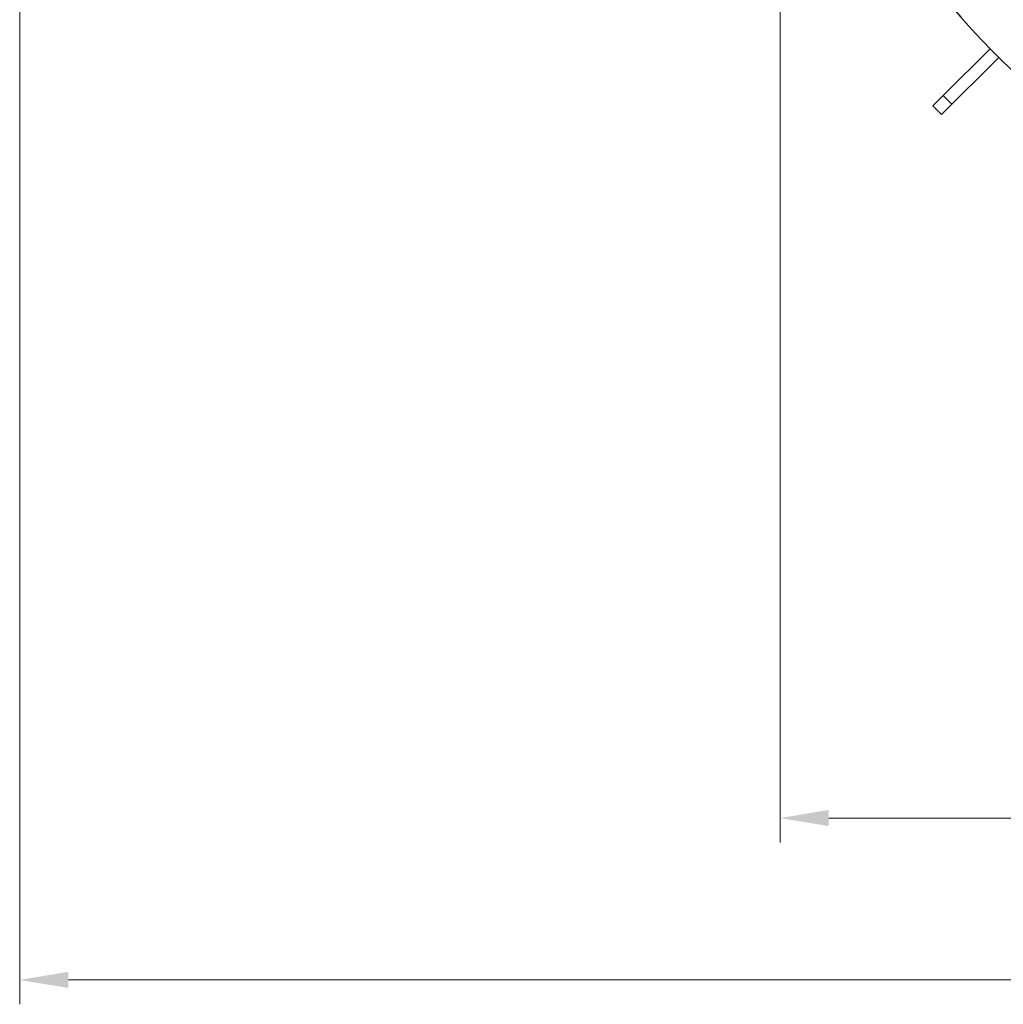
# Model space of a CAD drawing. Header units: inches. Extents: x 1 to 669, y 0 to 417.
# Tile 91 of 256: x 59 to 99, y 301 to 341. Entities that reach past the tile are written whole.
import ezdxf

# ---------------------------------------------------------------- set-up
doc = ezdxf.new("R2010")
doc.units = ezdxf.units.IN
doc.header["$LTSCALE"] = 12
doc.header["$MEASUREMENT"] = 0
doc.header["$PDMODE"] = 1
doc.layers.get('0').update_dxf_attribs({"linetype": 'CONTINUOUS'})
doc.layers.get('Defpoints').update_dxf_attribs({"linetype": 'CONTINUOUS'})
doc.layers.add('D', color=2, linetype='CONTINUOUS')
doc.styles.get("Standard").update_dxf_attribs({"font": 'SIMPLEX.SHX', "width": 0.875})
doc.dimstyles.new('STANDARD$0', dxfattribs={"dimscale": 32, "dimtxt": 0.09375, "dimasz": 0.0625, "dimexe": 0.03125, "dimexo": 0.03125, "dimgap": 0.03125, "dimtad": 1, "dimtih": 1, "dimtoh": 1, "dimdec": 4, "dimzin": 12, "dimdsep": 46, "dimlunit": 5, "dimtxsty": 'Standard', "dimcen": -0.03125, "dimclrd": 256, "dimclre": 256, "dimclrt": 256, "dimadec": 0, "dimazin": 0, "dimtfac": 0.875, "dimtdec": 4, "dimtofl": 0, "dimtmove": 0, "dimatfit": 3, "dimfxl": 1, "dimtolj": 1, "dimtzin": 12, "dimlwd": 13, "dimlwe": 13, "dimarcsym": 0})

# ---------------------------------------------------------------- blocks, each defined once
blk = doc.blocks.new('*D22')
at = {"layer": 'D', "lineweight": 13, "transparency": 16777216}
for p, q in [((58.984, 356.095), (58.984, 301.053)), ((158.971, 354.636), (158.971, 301.053)), ((60.984, 302.053), (156.971, 302.053))]:
    blk.add_line(p, q, dxfattribs=at)
at = {"layer": 'D', "transparency": 16777216}
for points in [[(60.984, 302.386), (60.984, 301.72), (58.984, 302.053)], [(156.971, 302.386), (156.971, 301.72), (158.971, 302.053)]]:
    blk.add_solid(points, dxfattribs=at)
at = {"layer": 'Defpoints', "color": 0, "transparency": 16777216}
for p in [(58.984, 357.095), (158.971, 355.636), (158.971, 302.053)]:
    blk.add_point(p, dxfattribs=at)
at = {"layer": 'D', "transparency": 16777216, "insert": (108.978, 304.553), "char_height": 3, "attachment_point": 5}
blk.add_mtext('\\A1;100{}{\\C2;%%p1}', dxfattribs=at)
blk = doc.blocks.new('*D23')
at = {"layer": 'D', "lineweight": 13, "transparency": 16777216}
for p, q in [((90.151, 360.277), (90.151, 307.693)), ((150.151, 360.277), (150.151, 307.693)), ((92.151, 308.693), (148.151, 308.693))]:
    blk.add_line(p, q, dxfattribs=at)
at = {"layer": 'D', "transparency": 16777216}
for points in [[(92.151, 309.026), (92.151, 308.359), (90.151, 308.693)], [(148.151, 309.026), (148.151, 308.359), (150.151, 308.693)]]:
    blk.add_solid(points, dxfattribs=at)
at = {"layer": 'Defpoints', "color": 0, "transparency": 16777216}
for p in [(90.151, 361.277), (150.151, 361.277), (150.151, 308.693)]:
    blk.add_point(p, dxfattribs=at)
at = {"layer": 'D', "transparency": 16777216, "insert": (120.151, 311.193), "char_height": 3, "attachment_point": 5}
blk.add_mtext('\\A1;60', dxfattribs=at)

msp = doc.modelspace()

# ---------------------------------------------------------------- linework, layer by layer
at = {"extrusion": (-2.44929e-16, -1, -2.22045e-16)}
for p, q in [((96.84381, 338.32352), (98.76186, 340.24156)), ((96.77238, 337.54498), (99.11541, 339.88801)), ((96.84381, 338.32352), (96.41883, 337.89853)), ((97.19737, 337.96996), (96.84381, 338.32352)), ((96.77238, 337.54498), (96.41883, 337.89853))]:
    msp.add_line(p, q, dxfattribs=at)
msp.add_arc((120.1511, 361.27725), 30, 192.904892, 67.197332)

# ---------------------------------------------------------------- dimensions: what is measured, and where the dimension line sits
at = {"layer": 'D'}
dim = msp.add_linear_dim(base=(150.1511, 308.69279), p1=(90.1511, 361.27725), p2=(150.1511, 361.27725), dimstyle='STANDARD$0', override={"dimarcsym": 1}, dxfattribs=at)
dim.commit()
dim.dimension.update_dxf_attribs({"geometry": '*D23', "text_midpoint": (120.1511, 311.19279)})
dim = msp.add_linear_dim(base=(158.97115, 302.0531), p1=(58.98388, 357.09545), p2=(158.97115, 355.63636), text='<>{}{\\C2;%%p1}', dimstyle='STANDARD$0', override={"dimdec": 0, "dimtp": 1, "dimtm": 1, "dimarcsym": 1}, dxfattribs=at)
dim.commit()
dim.dimension.update_dxf_attribs({"geometry": '*D22', "text_midpoint": (108.97752, 304.5531)})

doc.saveas('drawing.dxf')
